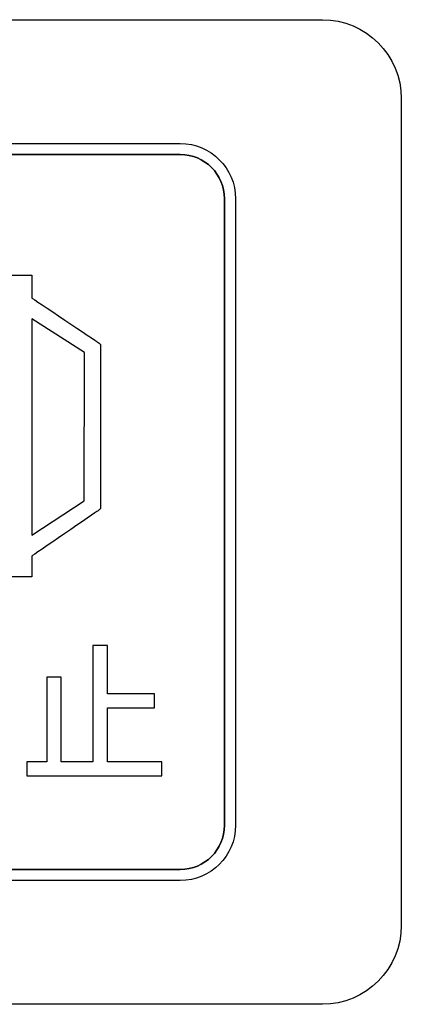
# Model space of a CAD drawing. Header units: millimetres. Extents: x 7205 to 9529, y -660 to 140.
# Tile 80 of 193: x 7605.52 to 7612.77, y -392.51 to -373.81. Entities that reach past the tile are written whole.
import ezdxf

# ---------------------------------------------------------------- set-up
doc = ezdxf.new("R2010")
doc.units = ezdxf.units.MM
doc.header["$LTSCALE"] = 3

msp = doc.modelspace()

# ---------------------------------------------------------------- linework, layer by layer
at = {"linetype": 'Continuous', "lineweight": 30}
for points in [[(7593.971, -373.807), (7593.971, -373.807), (7611.271, -373.807), (7611.271, -373.807)], [(7593.971, -373.807), (7593.971, -373.807), (7611.271, -373.807), (7611.271, -373.807)], [(7596.671, -376.157), (7596.671, -376.157), (7608.571, -376.157), (7608.571, -376.157)], [(7609.411, -389.107), (7609.411, -389.107), (7609.411, -377.207), (7609.411, -377.207)], [(7603.984, -378.657), (7603.984, -378.657), (7605.598, -378.657), (7605.598, -378.657)], [(7605.753, -379.49), (7605.753, -379.49), (7605.753, -383.594), (7605.753, -383.594)], [(7606.036, -386.292), (7606.036, -386.292), (7606.036, -387.9), (7606.036, -387.9)]]:
    msp.add_open_spline(points, degree=3, dxfattribs=at)
for points, knots in [([(7611.271, -373.807), (7611.271, -373.807), (7612.096, -373.807), (7612.771, -374.482), (7612.771, -375.307)], [0.1111111, 0.1111111, 0.1111111, 0.1111111, 0.1111111, 0.2222222, 0.2222222, 0.2222222, 0.2222222]), ([(7611.271, -373.807), (7611.271, -373.807), (7612.096, -373.807), (7612.771, -374.482), (7612.771, -375.307)], [0.1111111, 0.1111111, 0.1111111, 0.1111111, 0.1111111, 0.2222222, 0.2222222, 0.2222222, 0.2222222]), ([(7612.771, -375.307), (7612.771, -375.307), (7612.771, -375.307), (7612.771, -391.007), (7612.771, -391.007)], [0.2222222, 0.2222222, 0.2222222, 0.2222222, 0.2222222, 0.3333333, 0.3333333, 0.3333333, 0.3333333]), ([(7612.771, -375.307), (7612.771, -375.307), (7612.771, -375.307), (7612.771, -391.007), (7612.771, -391.007)], [0.2222222, 0.2222222, 0.2222222, 0.2222222, 0.2222222, 0.3333333, 0.3333333, 0.3333333, 0.3333333]), ([(7608.571, -376.157), (7608.571, -376.157), (7609.148, -376.157), (7609.621, -376.63), (7609.621, -377.207)], [0.1111111, 0.1111111, 0.1111111, 0.1111111, 0.1111111, 0.2222222, 0.2222222, 0.2222222, 0.2222222]), ([(7608.571, -376.367), (7608.571, -376.367), (7608.571, -376.367), (7600.514, -376.367), (7600.514, -376.367)], [0.18181818, 0.18181818, 0.18181818, 0.18181818, 0.18181819, 0.27272727, 0.27272727, 0.27272727, 0.27272727]), ([(7600.514, -376.367), (7600.514, -376.367), (7600.514, -376.367), (7608.571, -376.367), (7608.571, -376.367)], [0.09090909, 0.09090909, 0.09090909, 0.09090909, 0.0909091, 0.18181818, 0.18181818, 0.18181818, 0.18181818]), ([(7609.411, -377.207), (7609.411, -377.207), (7609.411, -376.745), (7609.033, -376.367), (7608.571, -376.367)], [0.09090909, 0.09090909, 0.09090909, 0.09090909, 0.0909091, 0.18181818, 0.18181818, 0.18181818, 0.18181818]), ([(7608.571, -376.367), (7608.571, -376.367), (7609.033, -376.367), (7609.411, -376.745), (7609.411, -377.207)], [0.18181818, 0.18181818, 0.18181818, 0.18181818, 0.18181819, 0.27272727, 0.27272727, 0.27272727, 0.27272727]), ([(7609.411, -377.207), (7609.411, -377.207), (7609.411, -377.207), (7609.411, -389.107), (7609.411, -389.107)], [0.27272727, 0.27272727, 0.27272727, 0.27272727, 0.27272728, 0.36363636, 0.36363636, 0.36363636, 0.36363636]), ([(7609.621, -377.207), (7609.621, -377.207), (7609.621, -377.207), (7609.621, -389.107), (7609.621, -389.107)], [0.2222222, 0.2222222, 0.2222222, 0.2222222, 0.2222222, 0.3333333, 0.3333333, 0.3333333, 0.3333333]), ([(7605.598, -378.657), (7605.598, -378.657), (7605.598, -378.657), (7605.753, -378.657), (7605.753, -378.657)], [0.03448276, 0.03448276, 0.03448276, 0.03448276, 0.03448277, 0.06896552, 0.06896552, 0.06896552, 0.06896552]), ([(7605.753, -378.657), (7605.753, -378.657), (7605.753, -378.657), (7605.753, -378.812), (7605.753, -378.812)], [0.06896552, 0.06896552, 0.06896552, 0.06896552, 0.06896553, 0.10344828, 0.10344828, 0.10344828, 0.10344828]), ([(7605.753, -378.812), (7605.753, -378.812), (7605.753, -378.812), (7605.753, -379.094), (7605.753, -379.094)], [0.10344828, 0.10344828, 0.10344828, 0.10344828, 0.10344829, 0.13793103, 0.13793103, 0.13793103, 0.13793103]), ([(7605.753, -379.094), (7605.753, -379.094), (7605.753, -379.094), (7607, -379.929), (7607, -379.929)], [0.13793103, 0.13793103, 0.13793103, 0.13793103, 0.13793104, 0.17241379, 0.17241379, 0.17241379, 0.17241379]), ([(7606.749, -380.125), (7606.749, -380.125), (7606.749, -380.125), (7605.753, -379.49), (7605.753, -379.49)], [0.6, 0.6, 0.6, 0.6, 0.6, 1, 1, 1, 1]), ([(7607, -379.929), (7607, -379.929), (7607, -379.929), (7607.058, -379.976), (7607.058, -379.976)], [0.17241379, 0.17241379, 0.17241379, 0.17241379, 0.1724138, 0.20689655, 0.20689655, 0.20689655, 0.20689655]), ([(7607.058, -379.976), (7607.058, -379.976), (7607.058, -379.976), (7607.058, -380.05), (7607.058, -380.05)], [0.20689655, 0.20689655, 0.20689655, 0.20689655, 0.20689656, 0.24137931, 0.24137931, 0.24137931, 0.24137931]), ([(7606.747, -382.945), (7606.747, -382.945), (7606.747, -382.945), (7606.749, -380.125), (7606.749, -380.125)], [0.4, 0.4, 0.4, 0.4, 0.4, 0.6, 0.6, 0.6, 0.6]), ([(7607.058, -380.05), (7607.058, -380.05), (7607.058, -380.05), (7607.056, -383.019), (7607.056, -383.019)], [0.24137931, 0.24137931, 0.24137931, 0.24137931, 0.24137932, 0.27586207, 0.27586207, 0.27586207, 0.27586207]), ([(7605.753, -383.594), (7605.753, -383.594), (7605.753, -383.594), (7606.747, -382.945), (7606.747, -382.945)], [0.2, 0.2, 0.2, 0.2, 0.2, 0.4, 0.4, 0.4, 0.4]), ([(7607, -383.139), (7607, -383.139), (7607, -383.139), (7605.753, -383.995), (7605.753, -383.995)], [0.34482759, 0.34482759, 0.34482759, 0.34482759, 0.3448276, 0.37931034, 0.37931034, 0.37931034, 0.37931034]), ([(7607.056, -383.093), (7607.056, -383.093), (7607.056, -383.093), (7607, -383.139), (7607, -383.139)], [0.31034483, 0.31034483, 0.31034483, 0.31034483, 0.31034484, 0.34482759, 0.34482759, 0.34482759, 0.34482759]), ([(7607.056, -383.019), (7607.056, -383.019), (7607.056, -383.019), (7607.056, -383.093), (7607.056, -383.093)], [0.27586207, 0.27586207, 0.27586207, 0.27586207, 0.27586208, 0.31034483, 0.31034483, 0.31034483, 0.31034483]), ([(7605.753, -383.995), (7605.753, -383.995), (7605.753, -383.995), (7605.753, -384.231), (7605.753, -384.231)], [0.37931034, 0.37931034, 0.37931034, 0.37931034, 0.37931035, 0.4137931, 0.4137931, 0.4137931, 0.4137931]), ([(7605.753, -384.231), (7605.753, -384.231), (7605.753, -384.231), (7605.753, -384.386), (7605.753, -384.386)], [0.4137931, 0.4137931, 0.4137931, 0.4137931, 0.41379311, 0.44827586, 0.44827586, 0.44827586, 0.44827586]), ([(7605.598, -384.386), (7605.598, -384.386), (7605.598, -384.386), (7603.984, -384.386), (7603.984, -384.386)], [0.48275862, 0.48275862, 0.48275862, 0.48275862, 0.48275863, 0.51724138, 0.51724138, 0.51724138, 0.51724138]), ([(7605.753, -384.386), (7605.753, -384.386), (7605.753, -384.386), (7605.598, -384.386), (7605.598, -384.386)], [0.44827586, 0.44827586, 0.44827586, 0.44827586, 0.44827587, 0.48275862, 0.48275862, 0.48275862, 0.48275862]), ([(7607.191, -385.693), (7607.191, -385.693), (7607.191, -385.693), (7606.908, -385.693), (7606.908, -385.693)], [0.64705882, 0.64705882, 0.64705882, 0.64705882, 0.64705883, 0.70588235, 0.70588235, 0.70588235, 0.70588235]), ([(7606.908, -385.693), (7606.908, -385.693), (7606.908, -385.693), (7606.908, -387.9), (7606.908, -387.9)], [0.70588235, 0.70588235, 0.70588235, 0.70588235, 0.70588236, 0.76470588, 0.76470588, 0.76470588, 0.76470588]), ([(7607.191, -386.608), (7607.191, -386.608), (7607.191, -386.608), (7607.191, -385.693), (7607.191, -385.693)], [0.58823529, 0.58823529, 0.58823529, 0.58823529, 0.5882353, 0.64705882, 0.64705882, 0.64705882, 0.64705882]), ([(7606.31, -386.292), (7606.31, -386.292), (7606.31, -386.292), (7606.036, -386.292), (7606.036, -386.292)], [0.8823529, 0.8823529, 0.8823529, 0.8823529, 0.882353, 1, 1, 1, 1]), ([(7606.31, -387.9), (7606.31, -387.9), (7606.31, -387.9), (7606.31, -386.292), (7606.31, -386.292)], [0.82352941, 0.82352941, 0.82352941, 0.82352941, 0.82352942, 0.88235294, 0.88235294, 0.88235294, 0.88235294]), ([(7608.08, -386.608), (7608.08, -386.608), (7608.08, -386.608), (7607.191, -386.608), (7607.191, -386.608)], [0.52941176, 0.52941176, 0.52941176, 0.52941176, 0.52941177, 0.58823529, 0.58823529, 0.58823529, 0.58823529]), ([(7608.08, -386.876), (7608.08, -386.876), (7608.08, -386.876), (7608.08, -386.608), (7608.08, -386.608)], [0.47058824, 0.47058824, 0.47058824, 0.47058824, 0.47058825, 0.52941176, 0.52941176, 0.52941176, 0.52941176]), ([(7607.191, -387.9), (7607.191, -387.9), (7607.191, -387.9), (7607.191, -386.876), (7607.191, -386.876)], [0.35294118, 0.35294118, 0.35294118, 0.35294118, 0.35294119, 0.41176471, 0.41176471, 0.41176471, 0.41176471]), ([(7607.191, -386.876), (7607.191, -386.876), (7607.191, -386.876), (7608.08, -386.876), (7608.08, -386.876)], [0.41176471, 0.41176471, 0.41176471, 0.41176471, 0.41176472, 0.47058824, 0.47058824, 0.47058824, 0.47058824]), ([(7606.036, -387.9), (7606.036, -387.9), (7606.036, -387.9), (7605.655, -387.9), (7605.655, -387.9)], [0.05882353, 0.05882353, 0.05882353, 0.05882353, 0.05882354, 0.11764706, 0.11764706, 0.11764706, 0.11764706]), ([(7605.655, -387.9), (7605.655, -387.9), (7605.655, -387.9), (7605.655, -388.166), (7605.655, -388.166)], [0.11764706, 0.11764706, 0.11764706, 0.11764706, 0.11764707, 0.17647059, 0.17647059, 0.17647059, 0.17647059]), ([(7606.908, -387.9), (7606.908, -387.9), (7606.908, -387.9), (7606.31, -387.9), (7606.31, -387.9)], [0.76470588, 0.76470588, 0.76470588, 0.76470588, 0.76470589, 0.82352941, 0.82352941, 0.82352941, 0.82352941]), ([(7608.218, -387.9), (7608.218, -387.9), (7608.218, -387.9), (7607.191, -387.9), (7607.191, -387.9)], [0.29411765, 0.29411765, 0.29411765, 0.29411765, 0.29411766, 0.35294118, 0.35294118, 0.35294118, 0.35294118]), ([(7608.218, -388.166), (7608.218, -388.166), (7608.218, -388.166), (7608.218, -387.9), (7608.218, -387.9)], [0.23529412, 0.23529412, 0.23529412, 0.23529412, 0.23529413, 0.29411765, 0.29411765, 0.29411765, 0.29411765]), ([(7605.655, -388.166), (7605.655, -388.166), (7605.655, -388.166), (7608.218, -388.166), (7608.218, -388.166)], [0.17647059, 0.17647059, 0.17647059, 0.17647059, 0.1764706, 0.23529412, 0.23529412, 0.23529412, 0.23529412]), ([(7608.571, -389.947), (7608.571, -389.947), (7609.033, -389.947), (7609.411, -389.569), (7609.411, -389.107)], [0.8181818, 0.8181818, 0.8181818, 0.8181818, 0.8181818, 1, 1, 1, 1]), ([(7609.411, -389.107), (7609.411, -389.107), (7609.411, -389.569), (7609.033, -389.947), (7608.571, -389.947)], [0.36363636, 0.36363636, 0.36363636, 0.36363636, 0.36363637, 0.45454545, 0.45454545, 0.45454545, 0.45454545]), ([(7609.621, -389.107), (7609.621, -389.107), (7609.621, -389.685), (7609.148, -390.157), (7608.571, -390.157)], [0.3333333, 0.3333333, 0.3333333, 0.3333333, 0.3333333, 0.4444444, 0.4444444, 0.4444444, 0.4444444]), ([(7596.671, -389.947), (7596.671, -389.947), (7596.671, -389.947), (7608.571, -389.947), (7608.571, -389.947)], [0.72727273, 0.72727273, 0.72727273, 0.72727273, 0.72727274, 0.81818182, 0.81818182, 0.81818182, 0.81818182]), ([(7608.571, -389.947), (7608.571, -389.947), (7608.571, -389.947), (7596.671, -389.947), (7596.671, -389.947)], [0.45454545, 0.45454545, 0.45454545, 0.45454545, 0.45454546, 0.54545455, 0.54545455, 0.54545455, 0.54545455]), ([(7608.571, -390.157), (7608.571, -390.157), (7608.571, -390.157), (7596.671, -390.157), (7596.671, -390.157)], [0.4444444, 0.4444444, 0.4444444, 0.4444444, 0.4444445, 0.5555556, 0.5555556, 0.5555556, 0.5555556]), ([(7612.771, -391.007), (7612.771, -391.007), (7612.771, -391.832), (7612.096, -392.507), (7611.271, -392.507)], [0.3333333, 0.3333333, 0.3333333, 0.3333333, 0.3333333, 0.4444444, 0.4444444, 0.4444444, 0.4444444]), ([(7612.771, -391.007), (7612.771, -391.007), (7612.771, -391.832), (7612.096, -392.507), (7611.271, -392.507)], [0.3333333, 0.3333333, 0.3333333, 0.3333333, 0.3333333, 0.4444444, 0.4444444, 0.4444444, 0.4444444]), ([(7611.271, -392.507), (7611.271, -392.507), (7611.271, -392.507), (7593.971, -392.507), (7593.971, -392.507)], [0.4444444, 0.4444444, 0.4444444, 0.4444444, 0.4444445, 0.5555556, 0.5555556, 0.5555556, 0.5555556]), ([(7611.271, -392.507), (7611.271, -392.507), (7611.271, -392.507), (7593.971, -392.507), (7593.971, -392.507)], [0.4444444, 0.4444444, 0.4444444, 0.4444444, 0.4444445, 0.5555556, 0.5555556, 0.5555556, 0.5555556])]:
    msp.add_open_spline(points, degree=3, knots=knots, dxfattribs=at)

doc.saveas('drawing.dxf')
